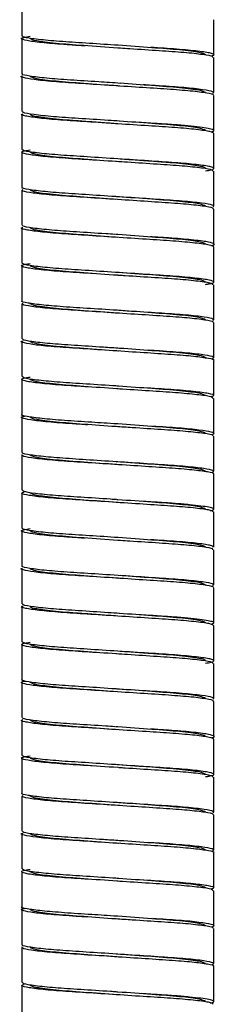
# Paper-space layout '_Izquierda' of a CAD drawing. Header units: millimetres. Extents: x -190 to 170, y 0 to 1326.
# Tile 5 of 6: x -7 to 7, y 952 to 1023. Entities that reach past the tile are written whole.
import ezdxf

# ---------------------------------------------------------------- set-up
doc = ezdxf.new("R2010")
doc.units = ezdxf.units.MM

psp = doc.layouts.new('_Izquierda')

# ---------------------------------------------------------------- linework, layer by layer
at = {"color": 7, "linetype": 'Continuous', "lineweight": 25}
for p, q in [((-6.85, 1024.05), (-6.85, 1021.55)), ((6.85, 1020.2), (6.85, 1022.7)), ((-6.85, 1021.35), (-6.85, 1018.85)), ((6.85, 1017.5), (6.85, 1020)), ((-6.85, 1018.65), (-6.85, 1016.15)), ((6.85, 1014.8), (6.85, 1017.3)), ((-6.85, 1015.95), (-6.85, 1013.45)), ((6.85, 1012.1), (6.85, 1014.6)), ((-6.85, 1013.25), (-6.85, 1010.75)), ((6.85, 1009.4), (6.85, 1011.9)), ((-6.85, 1010.55), (-6.85, 1008.05)), ((6.85, 1006.7), (6.85, 1009.2)), ((-6.85, 1007.85), (-6.85, 1005.35)), ((6.85, 1004), (6.85, 1006.5)), ((-6.85, 1005.15), (-6.85, 1002.65)), ((6.85, 1001.3), (6.85, 1003.8)), ((-6.85, 1002.45), (-6.85, 999.95)), ((6.85, 998.6), (6.85, 1001.1)), ((-6.85, 999.75), (-6.85, 997.25)), ((6.85, 995.9), (6.85, 998.4)), ((-6.85, 997.05), (-6.85, 994.55)), ((6.85, 993.2), (6.85, 995.7)), ((-6.85, 994.35), (-6.85, 991.85)), ((6.85, 990.5), (6.85, 993)), ((-6.85, 991.65), (-6.85, 989.15)), ((6.85, 987.8), (6.85, 990.3)), ((-6.85, 988.95), (-6.85, 986.45)), ((6.85, 985.1), (6.85, 987.6)), ((-6.85, 986.25), (-6.85, 983.75)), ((6.85, 982.4), (6.85, 984.9)), ((-6.85, 983.55), (-6.85, 981.05)), ((6.85, 979.7), (6.85, 982.2)), ((-6.85, 980.85), (-6.85, 978.35)), ((6.85, 977), (6.85, 979.5)), ((-6.85, 978.15), (-6.85, 975.65)), ((6.85, 974.3), (6.85, 976.8)), ((-6.85, 975.45), (-6.85, 972.95)), ((6.85, 971.6), (6.85, 974.1)), ((-6.85, 972.75), (-6.85, 970.25)), ((6.85, 968.9), (6.85, 971.4)), ((-6.85, 970.05), (-6.85, 967.55)), ((6.85, 966.2), (6.85, 968.7)), ((-6.85, 967.35), (-6.85, 964.85)), ((6.85, 963.5), (6.85, 966)), ((-6.85, 964.65), (-6.85, 962.15)), ((6.85, 960.8), (6.85, 963.3)), ((-6.85, 961.95), (-6.85, 959.45)), ((6.85, 958.1), (6.85, 960.6)), ((-6.85, 959.25), (-6.85, 956.75)), ((6.85, 955.4), (6.85, 957.9)), ((-6.85, 956.55), (-6.85, 954.05)), ((6.85, 952.7), (6.85, 955.2)), ((-6.85, 953.85), (-6.85, 951.35))]:
    psp.add_line(p, q, dxfattribs=at)
for points, knots in [([(-2.319, 1020.827), (-2.68, 1020.851), (-3.726, 1020.918), (-5.151, 1021.027), (-6.381, 1021.174), (-6.911, 1021.314), (-6.877, 1021.417), (-6.416, 1021.49), (-6.25, 1021.516)], [0, 0, 0, 0, 0.102874, 0.29802, 0.500011, 0.698516, 0.891512, 1, 1, 1, 1]), ([(0.036, 1020.873), (-0.659, 1020.919), (-2.066, 1021.012), (-4.01, 1021.133), (-5.587, 1021.272), (-6.649, 1021.419), (-6.784, 1021.507), (-6.85, 1021.55)], [0, 0, 0, 0, 0.193047, 0.390593, 0.593422, 0.800088, 1, 1, 1, 1]), ([(0.168, 1020.663), (0.112, 1020.667), (-0.748, 1020.729), (-2.465, 1020.852), (-4.523, 1021.003), (-5.97, 1021.187), (-6.158, 1021.296), (-6.25, 1021.35)], [0, 0, 0, 0, 0.017293, 0.265428, 0.5058, 0.756116, 1, 1, 1, 1]), ([(6.25, 1020.2), (6.157, 1020.254), (5.97, 1020.363), (4.525, 1020.547), (2.461, 1020.698), (0.838, 1020.815), (0.016, 1020.874)], [0, 0, 0, 0, 0.24859, 0.503736, 0.748747, 1, 1, 1, 1]), ([(6.625, 1020.115), (6.713, 1020.137), (6.98, 1020.204), (6.693, 1020.308), (5.797, 1020.456), (4.292, 1020.596), (2.981, 1020.68), (2.337, 1020.721)], [0, 0, 0, 0, 0.109327, 0.328609, 0.556631, 0.782219, 1, 1, 1, 1]), ([(6.768, 1020), (6.781, 1020.022), (6.82, 1020.088), (6.127, 1020.21), (4.807, 1020.356), (2.979, 1020.48), (1.366, 1020.585), (0.421, 1020.647), (0.202, 1020.662)], [0, 0, 0, 0, 0.1091704, 0.3184155, 0.5287873, 0.7307487, 0.9377266, 1, 1, 1, 1]), ([(6.793, 1017.3), (6.81, 1017.309), (6.907, 1017.362), (6.404, 1017.464), (5.283, 1017.612), (3.577, 1017.744), (1.531, 1017.873), (-0.687, 1018.021), (-2.826, 1018.16), (-4.672, 1018.284), (-6.079, 1018.429), (-6.781, 1018.574), (-6.995, 1018.654), (-6.794, 1018.7), (-6.79, 1018.7)], [0, 0, 0, 0, 0.021298, 0.118957, 0.218727, 0.31549, 0.411697, 0.511391, 0.609496, 0.704722, 0.803925, 0.902996, 0.99814, 1, 1, 1, 1]), ([(0.202, 1018.162), (-0.323, 1018.196), (-1.572, 1018.279), (-3.431, 1018.397), (-5.169, 1018.527), (-6.342, 1018.674), (-6.887, 1018.782), (-6.8, 1018.838), (-6.78, 1018.85)], [0, 0, 0, 0, 0.143646, 0.340967, 0.53771, 0.741354, 0.941483, 1, 1, 1, 1]), ([(0.102, 1017.968), (0.068, 1017.97), (-0.77, 1018.03), (-2.465, 1018.152), (-4.523, 1018.303), (-5.97, 1018.487), (-6.158, 1018.596), (-6.25, 1018.65)], [0, 0, 0, 0, 0.010511, 0.260359, 0.50239, 0.754433, 1, 1, 1, 1]), ([(6.25, 1017.5), (6.157, 1017.554), (5.97, 1017.663), (4.525, 1017.847), (2.507, 1017.995), (0.937, 1018.108), (0.168, 1018.163)], [0, 0, 0, 0, 0.252621, 0.511905, 0.760888, 1, 1, 1, 1]), ([(6.78, 1017.442), (6.817, 1017.483), (6.894, 1017.567), (6.141, 1017.709), (4.798, 1017.856), (3.28, 1017.96), (2.209, 1018.03), (1.829, 1018.055)], [0, 0, 0, 0, 0.215596, 0.439738, 0.665087, 0.881427, 1, 1, 1, 1]), ([(6.828, 1014.6), (6.781, 1014.639), (6.682, 1014.723), (5.687, 1014.867), (4.149, 1015.007), (2.187, 1015.13), (0, 1015.275), (-2.188, 1015.42), (-4.144, 1015.543), (-5.706, 1015.683), (-6.633, 1015.831), (-6.975, 1015.925), (-6.79, 1015.981), (-6.755, 1015.991)], [0, 0, 0, 0, 0.08997, 0.190334, 0.28923, 0.385077, 0.484909, 0.584741, 0.680588, 0.779483, 0.879848, 0.976601, 1, 1, 1, 1]), ([(0.129, 1015.467), (-0.143, 1015.484), (-1.143, 1015.55), (-2.825, 1015.66), (-4.68, 1015.784), (-6.047, 1015.929), (-6.795, 1016.056), (-6.779, 1016.124), (-6.772, 1016.15)], [0, 0, 0, 0, 0.075303, 0.276527, 0.471846, 0.675323, 0.878527, 1, 1, 1, 1]), ([(0, 1015.275), (-0.419, 1015.305), (-0.837, 1015.335), (-1.65, 1015.394), (-2.043, 1015.422), (-2.6, 1015.462), (-2.78, 1015.475), (-3.127, 1015.5), (-3.294, 1015.512), (-3.79, 1015.551), (-4.107, 1015.578), (-4.691, 1015.635), (-4.959, 1015.665), (-5.424, 1015.725), (-5.623, 1015.755), (-5.939, 1015.815), (-6.058, 1015.844), (-6.213, 1015.899), (-6.25, 1015.926), (-6.25, 1015.95)], [0, 0, 0, 0, 0.125, 0.125, 0.25, 0.25, 0.3125, 0.3125, 0.375, 0.375, 0.5, 0.5, 0.625, 0.625, 0.75, 0.75, 0.875, 0.875, 1, 1, 1, 1]), ([(6.25, 1014.8), (6.157, 1014.854), (5.97, 1014.963), (4.525, 1015.147), (2.486, 1015.297), (0.894, 1015.411), (0.102, 1015.468)], [0, 0, 0, 0, 0.25084, 0.508296, 0.755525, 1, 1, 1, 1]), ([(6.652, 1014.701), (6.761, 1014.729), (6.824, 1014.757), (6.853, 1014.795), (6.852, 1014.808), (6.83, 1014.833), (6.807, 1014.847), (6.707, 1014.888), (6.595, 1014.917), (6.278, 1014.977), (6.074, 1015.008), (5.585, 1015.069), (5.3, 1015.099), (4.669, 1015.158), (4.323, 1015.186), (3.598, 1015.239), (3.222, 1015.263), (2.41, 1015.317), (1.978, 1015.345), (1.529, 1015.375)], [0, 0, 0, 0, 0.125, 0.125, 0.1875, 0.1875, 0.25, 0.25, 0.375, 0.375, 0.5, 0.5, 0.625, 0.625, 0.75, 0.75, 0.875, 0.875, 1, 1, 1, 1]), ([(-1.529, 1012.675), (-2.214, 1012.719), (-3.587, 1012.807), (-5.27, 1012.938), (-6.447, 1013.086), (-6.923, 1013.223), (-6.856, 1013.324), (-6.399, 1013.394), (-6.25, 1013.416)], [0, 0, 0, 0, 0.1808618, 0.362768, 0.5503295, 0.7339207, 0.9134152, 1, 1, 1, 1]), ([(6.25, 1011.929), (6.323, 1011.938), (6.757, 1011.995), (6.928, 1012.091), (6.678, 1012.22), (5.694, 1012.367), (4.147, 1012.507), (2.188, 1012.63), (0, 1012.775), (-2.187, 1012.92), (-4.149, 1013.043), (-5.687, 1013.183), (-6.682, 1013.327), (-6.781, 1013.411), (-6.828, 1013.45)], [0, 0, 0, 0, 0.017855, 0.107072, 0.195536, 0.287301, 0.377723, 0.465358, 0.556637, 0.647915, 0.735551, 0.825973, 0.917738, 1, 1, 1, 1]), ([(-0.102, 1012.582), (-0.894, 1012.639), (-2.486, 1012.753), (-4.525, 1012.903), (-5.97, 1013.087), (-6.157, 1013.196), (-6.25, 1013.25)], [0, 0, 0, 0, 0.244475, 0.491704, 0.74916, 1, 1, 1, 1]), ([(6.772, 1011.9), (6.779, 1011.926), (6.795, 1011.994), (6.047, 1012.121), (4.68, 1012.266), (2.825, 1012.39), (1.143, 1012.5), (0.143, 1012.566), (-0.129, 1012.583)], [0, 0, 0, 0, 0.121473, 0.324677, 0.528154, 0.723473, 0.924697, 1, 1, 1, 1]), ([(6.25, 1012.1), (6.25, 1012.124), (6.213, 1012.151), (6.058, 1012.206), (5.939, 1012.235), (5.623, 1012.295), (5.424, 1012.325), (4.959, 1012.385), (4.691, 1012.415), (4.107, 1012.472), (3.79, 1012.499), (3.294, 1012.538), (3.127, 1012.55), (2.78, 1012.575), (2.6, 1012.588), (2.043, 1012.628), (1.65, 1012.656), (0.837, 1012.715), (0.419, 1012.745), (0, 1012.775)], [0, 0, 0, 0, 0.125, 0.125, 0.25, 0.25, 0.375, 0.375, 0.5, 0.5, 0.625, 0.625, 0.6875, 0.6875, 0.75, 0.75, 0.875, 0.875, 1, 1, 1, 1]), ([(6.802, 1009.352), (6.822, 1009.393), (6.863, 1009.477), (6.057, 1009.621), (4.678, 1009.766), (2.824, 1009.89), (0.687, 1010.029), (-1.531, 1010.177), (-3.577, 1010.306), (-5.283, 1010.438), (-6.404, 1010.586), (-6.907, 1010.688), (-6.81, 1010.741), (-6.793, 1010.75)], [0, 0, 0, 0, 0.095321, 0.194576, 0.293965, 0.389368, 0.487656, 0.587536, 0.683922, 0.780865, 0.880822, 0.978662, 1, 1, 1, 1]), ([(6.78, 1009.2), (6.8, 1009.212), (6.887, 1009.268), (6.342, 1009.376), (5.169, 1009.523), (3.431, 1009.653), (1.364, 1009.784), (-0.858, 1009.932), (-2.979, 1010.07), (-4.804, 1010.194), (-6.138, 1010.34), (-6.883, 1010.48), (-6.812, 1010.561), (-6.778, 1010.6)], [0, 0, 0, 0, 0.028673, 0.126735, 0.226519, 0.322922, 0.419608, 0.51943, 0.617269, 0.712737, 0.81218, 0.91109, 1, 1, 1, 1]), ([(-0.168, 1009.887), (-0.937, 1009.942), (-2.507, 1010.055), (-4.525, 1010.203), (-5.97, 1010.387), (-6.157, 1010.496), (-6.25, 1010.55)], [0, 0, 0, 0, 0.239112, 0.488095, 0.747379, 1, 1, 1, 1]), ([(6.25, 1009.4), (6.158, 1009.454), (5.97, 1009.563), (4.523, 1009.747), (2.465, 1009.898), (0.77, 1010.02), (-0.068, 1010.08), (-0.102, 1010.082)], [0, 0, 0, 0, 0.245567, 0.49761, 0.739641, 0.989489, 1, 1, 1, 1]), ([(6.85, 1006.5), (6.784, 1006.543), (6.649, 1006.631), (5.587, 1006.778), (4.01, 1006.917), (2.024, 1007.041), (-0.172, 1007.186), (-2.35, 1007.33), (-4.28, 1007.453), (-5.805, 1007.594), (-6.677, 1007.742), (-6.982, 1007.833), (-6.789, 1007.886), (-6.758, 1007.894)], [0, 0, 0, 0, 0.09696, 0.197195, 0.295569, 0.39138, 0.491197, 0.590612, 0.686176, 0.785167, 0.885225, 0.981448, 1, 1, 1, 1]), ([(-0.202, 1007.388), (-0.421, 1007.403), (-1.366, 1007.465), (-2.979, 1007.57), (-4.807, 1007.694), (-6.127, 1007.84), (-6.82, 1007.962), (-6.781, 1008.028), (-6.768, 1008.05)], [0, 0, 0, 0, 0.062273, 0.269251, 0.471213, 0.681585, 0.89083, 1, 1, 1, 1]), ([(-0.016, 1007.176), (-0.838, 1007.235), (-2.461, 1007.352), (-4.525, 1007.503), (-5.97, 1007.687), (-6.157, 1007.796), (-6.25, 1007.85)], [0, 0, 0, 0, 0.251253, 0.496264, 0.75141, 1, 1, 1, 1]), ([(6.25, 1006.7), (6.158, 1006.754), (5.97, 1006.863), (4.523, 1007.047), (2.465, 1007.198), (0.748, 1007.321), (-0.112, 1007.383), (-0.168, 1007.387)], [0, 0, 0, 0, 0.243884, 0.4942, 0.734572, 0.982707, 1, 1, 1, 1]), ([(6.683, 1006.61), (6.685, 1006.61), (6.95, 1006.657), (6.88, 1006.736), (6.39, 1006.876), (5.149, 1007.023), (3.726, 1007.132), (2.68, 1007.199), (2.319, 1007.223)], [0, 0, 0, 0, 0.002138, 0.218157, 0.440342, 0.666428, 0.884854, 1, 1, 1, 1]), ([(-1.694, 1004.586), (-2.37, 1004.629), (-3.733, 1004.716), (-5.38, 1004.849), (-6.511, 1004.997), (-6.931, 1005.132), (-6.834, 1005.231), (-6.381, 1005.298), (-6.25, 1005.317)], [0, 0, 0, 0, 0.182643, 0.3677879, 0.5579389, 0.7433279, 0.9257728, 1, 1, 1, 1]), ([(6.25, 1003.831), (6.343, 1003.843), (6.785, 1003.903), (6.933, 1004), (6.626, 1004.131), (5.594, 1004.278), (4.009, 1004.417), (2.025, 1004.541), (-0.172, 1004.686), (-2.348, 1004.83), (-4.286, 1004.953), (-5.783, 1005.095), (-6.713, 1005.234), (-6.779, 1005.314), (-6.809, 1005.35)], [0, 0, 0, 0, 0.023664, 0.112593, 0.201522, 0.293456, 0.383683, 0.471559, 0.563109, 0.65429, 0.74194, 0.832731, 0.924503, 1, 1, 1, 1]), ([(0.073, 1004.47), (0.049, 1004.472), (-0.78, 1004.531), (-2.465, 1004.652), (-4.523, 1004.803), (-5.97, 1004.987), (-6.158, 1005.096), (-6.25, 1005.15)], [0, 0, 0, 0, 0.007566, 0.258157, 0.500908, 0.753702, 1, 1, 1, 1]), ([(6.25, 1004), (6.158, 1004.054), (5.97, 1004.163), (4.523, 1004.347), (2.466, 1004.498), (0.799, 1004.617), (-0.011, 1004.676), (-0.016, 1004.676)], [0, 0, 0, 0, 0.247763, 0.502059, 0.746254, 0.998336, 1, 1, 1, 1]), ([(6.781, 1003.8), (6.778, 1003.829), (6.769, 1003.901), (5.963, 1004.033), (4.551, 1004.177), (2.669, 1004.299), (1.104, 1004.402), (0.238, 1004.459), (0.099, 1004.469)], [0, 0, 0, 0, 0.140002, 0.347921, 0.555283, 0.754508, 0.960629, 1, 1, 1, 1]), ([(6.819, 1001.262), (6.822, 1001.303), (6.829, 1001.388), (5.97, 1001.532), (4.55, 1001.677), (2.667, 1001.8), (0.516, 1001.941), (-1.697, 1002.088), (-3.722, 1002.215), (-5.395, 1002.349), (-6.462, 1002.497), (-6.926, 1002.594), (-6.821, 1002.644), (-6.808, 1002.65)], [0, 0, 0, 0, 0.09616, 0.196343, 0.296258, 0.392252, 0.491569, 0.592092, 0.688829, 0.786893, 0.887607, 0.985799, 1, 1, 1, 1]), ([(6.772, 1001.1), (6.792, 1001.116), (6.865, 1001.175), (6.274, 1001.287), (5.051, 1001.434), (3.282, 1001.562), (1.196, 1001.696), (-1.027, 1001.843), (-3.132, 1001.979), (-4.928, 1002.105), (-6.215, 1002.252), (-6.894, 1002.385), (-6.8, 1002.462), (-6.759, 1002.496)], [0, 0, 0, 0, 0.0362635, 0.1349334, 0.2349351, 0.3312498, 0.4286391, 0.5287934, 0.6265683, 0.7225701, 0.8224577, 0.9214115, 1, 1, 1, 1]), ([(0.126, 1001.766), (0.084, 1001.769), (-0.762, 1001.83), (-2.465, 1001.952), (-4.523, 1002.103), (-5.97, 1002.287), (-6.158, 1002.396), (-6.25, 1002.45)], [0, 0, 0, 0, 0.012986, 0.262208, 0.503634, 0.755047, 1, 1, 1, 1]), ([(6.25, 1001.3), (6.157, 1001.354), (5.97, 1001.463), (4.525, 1001.647), (2.478, 1001.797), (0.875, 1001.912), (0.073, 1001.97)], [0, 0, 0, 0, 0.250082, 0.50676, 0.753241, 1, 1, 1, 1]), ([(6.827, 998.4), (6.835, 998.403), (6.945, 998.45), (6.515, 998.542), (5.504, 998.689), (3.864, 998.826), (1.862, 998.951), (-0.344, 999.098), (-2.51, 999.24), (-4.414, 999.363), (-5.899, 999.506), (-6.718, 999.653), (-6.987, 999.741), (-6.782, 999.793), (-6.754, 999.8)], [0, 0, 0, 0, 0.006979, 0.103959, 0.203823, 0.301444, 0.397085, 0.496645, 0.595407, 0.690556, 0.789402, 0.888915, 0.984474, 1, 1, 1, 1]), ([(0.156, 999.265), (-0.24, 999.291), (-1.362, 999.365), (-3.132, 999.479), (-4.93, 999.605), (-6.203, 999.752), (-6.843, 999.869), (-6.786, 999.931), (-6.768, 999.95)], [0, 0, 0, 0, 0.108809, 0.308438, 0.504447, 0.708389, 0.910425, 1, 1, 1, 1]), ([(0.045, 999.072), (0.03, 999.073), (-0.79, 999.132), (-2.466, 999.252), (-4.523, 999.403), (-5.97, 999.587), (-6.158, 999.696), (-6.25, 999.75)], [0, 0, 0, 0, 0.004684, 0.256003, 0.499459, 0.752987, 1, 1, 1, 1]), ([(6.25, 998.6), (6.157, 998.654), (5.97, 998.763), (4.525, 998.947), (2.494, 999.096), (0.909, 999.21), (0.126, 999.266)], [0, 0, 0, 0, 0.251484, 0.509601, 0.757464, 1, 1, 1, 1]), ([(6.724, 998.522), (6.796, 998.563), (6.943, 998.647), (6.296, 998.787), (5.039, 998.934), (3.579, 999.041), (2.525, 999.109), (2.157, 999.133)], [0, 0, 0, 0, 0.2160567, 0.4393007, 0.665558, 0.8834731, 1, 1, 1, 1]), ([(-1.857, 996.497), (-2.526, 996.539), (-3.876, 996.625), (-5.487, 996.76), (-6.571, 996.908), (-6.934, 997.041), (-6.811, 997.139), (-6.362, 997.202), (-6.25, 997.218)], [0, 0, 0, 0, 0.184467, 0.372752, 0.565365, 0.752414, 0.937884, 1, 1, 1, 1]), ([(0.068, 996.571), (-0.069, 996.58), (-0.934, 996.636), (-2.511, 996.741), (-4.419, 996.863), (-5.875, 997.006), (-6.742, 997.142), (-6.778, 997.218), (-6.793, 997.25)], [0, 0, 0, 0, 0.038385, 0.241864, 0.437898, 0.641551, 0.846576, 1, 1, 1, 1]), ([(-0.045, 996.378), (-0.857, 996.436), (-2.469, 996.552), (-4.525, 996.703), (-5.97, 996.887), (-6.157, 996.996), (-6.25, 997.05)], [0, 0, 0, 0, 0.248967, 0.4947257, 0.7506508, 1, 1, 1, 1]), ([(6.793, 995.7), (6.778, 995.732), (6.742, 995.808), (5.875, 995.944), (4.419, 996.087), (2.511, 996.209), (0.934, 996.314), (0.069, 996.37), (-0.068, 996.379)], [0, 0, 0, 0, 0.153424, 0.358449, 0.562102, 0.758136, 0.961615, 1, 1, 1, 1]), ([(6.25, 995.9), (6.157, 995.954), (5.97, 996.063), (4.525, 996.247), (2.469, 996.398), (0.857, 996.514), (0.045, 996.572)], [0, 0, 0, 0, 0.249349, 0.505274, 0.751033, 1, 1, 1, 1]), ([(6.733, 995.856), (6.783, 995.874), (6.956, 995.935), (6.537, 996.042), (5.496, 996.19), (3.874, 996.325), (2.525, 996.411), (1.857, 996.453)], [0, 0, 0, 0, 0.090932, 0.316926, 0.54964, 0.777127, 1, 1, 1, 1]), ([(-2.157, 993.817), (-2.525, 993.841), (-3.58, 993.909), (-5.034, 994.016), (-6.315, 994.163), (-6.875, 994.304), (-6.944, 994.391), (-6.633, 994.446), (-6.583, 994.455)], [0, 0, 0, 0, 0.11186, 0.321047, 0.538243, 0.752545, 0.959949, 1, 1, 1, 1]), ([(-0.068, 993.879), (-0.672, 993.919), (-1.991, 994.007), (-3.864, 994.124), (-5.504, 994.261), (-6.515, 994.408), (-6.945, 994.5), (-6.835, 994.547), (-6.827, 994.55)], [0, 0, 0, 0, 0.1693041, 0.3693839, 0.5736054, 0.78252, 0.9854009, 1, 1, 1, 1]), ([(-0.126, 993.684), (-0.909, 993.74), (-2.494, 993.854), (-4.525, 994.003), (-5.97, 994.187), (-6.157, 994.296), (-6.25, 994.35)], [0, 0, 0, 0, 0.242536, 0.490399, 0.748516, 1, 1, 1, 1]), ([(6.768, 993), (6.786, 993.019), (6.843, 993.081), (6.203, 993.198), (4.93, 993.345), (3.132, 993.471), (1.362, 993.585), (0.24, 993.659), (-0.156, 993.685)], [0, 0, 0, 0, 0.089575, 0.291611, 0.495553, 0.691562, 0.891191, 1, 1, 1, 1]), ([(6.25, 993.2), (6.158, 993.254), (5.97, 993.363), (4.523, 993.547), (2.466, 993.698), (0.79, 993.818), (-0.03, 993.877), (-0.045, 993.878)], [0, 0, 0, 0, 0.247013, 0.500541, 0.743997, 0.995316, 1, 1, 1, 1]), ([(6.677, 993.129), (6.737, 993.143), (6.982, 993.203), (6.728, 993.297), (5.893, 993.444), (4.426, 993.586), (3.129, 993.67), (2.493, 993.711)], [0, 0, 0, 0, 0.07284, 0.300561, 0.537702, 0.773258, 1, 1, 1, 1]), ([(6.808, 990.3), (6.821, 990.306), (6.926, 990.356), (6.462, 990.453), (5.395, 990.601), (3.722, 990.735), (1.697, 990.862), (-0.516, 991.009), (-2.667, 991.15), (-4.55, 991.273), (-5.97, 991.418), (-6.828, 991.562), (-6.822, 991.646), (-6.819, 991.688)], [0, 0, 0, 0, 0.014202, 0.112404, 0.213128, 0.311201, 0.407948, 0.508481, 0.607808, 0.703811, 0.803735, 0.903929, 1, 1, 1, 1]), ([(6.754, 990.432), (6.809, 990.473), (6.921, 990.557), (6.219, 990.698), (4.926, 990.845), (3.133, 990.971), (1.027, 991.107), (-1.196, 991.254), (-3.282, 991.388), (-5.051, 991.516), (-6.274, 991.663), (-6.865, 991.775), (-6.792, 991.834), (-6.772, 991.85)], [0, 0, 0, 0, 0.093846, 0.191161, 0.289395, 0.383807, 0.479963, 0.578458, 0.674235, 0.768955, 0.867301, 0.964337, 1, 1, 1, 1]), ([(-0.073, 990.98), (-0.875, 991.038), (-2.478, 991.153), (-4.525, 991.303), (-5.97, 991.487), (-6.157, 991.596), (-6.25, 991.65)], [0, 0, 0, 0, 0.246759, 0.49324, 0.749918, 1, 1, 1, 1]), ([(6.25, 990.5), (6.158, 990.554), (5.97, 990.663), (4.523, 990.847), (2.465, 990.998), (0.762, 991.12), (-0.084, 991.181), (-0.126, 991.184)], [0, 0, 0, 0, 0.244953, 0.496366, 0.737792, 0.987014, 1, 1, 1, 1]), ([(-0.099, 988.481), (-0.238, 988.491), (-1.104, 988.548), (-2.669, 988.651), (-4.551, 988.773), (-5.963, 988.917), (-6.769, 989.049), (-6.778, 989.121), (-6.781, 989.15)], [0, 0, 0, 0, 0.0393705, 0.2454918, 0.4447169, 0.6520786, 0.859998, 1, 1, 1, 1]), ([(6.809, 987.6), (6.779, 987.636), (6.713, 987.716), (5.783, 987.855), (4.286, 987.997), (2.348, 988.12), (0.172, 988.264), (-2.025, 988.409), (-4.006, 988.534), (-5.602, 988.672), (-6.595, 988.82), (-6.971, 988.928), (-6.754, 988.994), (-6.681, 989.016)], [0, 0, 0, 0, 0.081017, 0.179497, 0.276927, 0.370984, 0.468832, 0.567075, 0.661376, 0.758199, 0.856854, 0.952285, 1, 1, 1, 1]), ([(0.016, 988.274), (0.011, 988.274), (-0.799, 988.333), (-2.466, 988.452), (-4.523, 988.603), (-5.97, 988.787), (-6.158, 988.896), (-6.25, 988.95)], [0, 0, 0, 0, 0.001664, 0.253746, 0.497941, 0.752237, 1, 1, 1, 1]), ([(6.25, 987.8), (6.158, 987.854), (5.97, 987.963), (4.523, 988.147), (2.465, 988.298), (0.78, 988.419), (-0.049, 988.478), (-0.073, 988.48)], [0, 0, 0, 0, 0.246298, 0.499092, 0.741843, 0.992434, 1, 1, 1, 1]), ([(6.61, 987.69), (6.73, 987.719), (6.804, 987.747), (6.849, 987.786), (6.853, 987.798), (6.841, 987.824), (6.825, 987.837), (6.741, 987.877), (6.64, 987.906), (6.346, 987.966), (6.153, 987.996), (5.683, 988.057), (5.407, 988.088), (4.791, 988.147), (4.452, 988.176), (3.914, 988.216), (3.73, 988.23), (3.356, 988.255), (3.165, 988.267), (2.566, 988.306), (2.139, 988.335), (1.694, 988.364)], [0, 0, 0, 0, 0.125, 0.125, 0.1875, 0.1875, 0.25, 0.25, 0.375, 0.375, 0.5, 0.5, 0.625, 0.625, 0.75, 0.75, 0.8125, 0.8125, 0.875, 0.875, 1, 1, 1, 1]), ([(-2.319, 985.727), (-2.68, 985.751), (-3.726, 985.818), (-5.151, 985.927), (-6.381, 986.074), (-6.911, 986.214), (-6.877, 986.317), (-6.416, 986.39), (-6.25, 986.416)], [0, 0, 0, 0, 0.102874, 0.29802, 0.500011, 0.698516, 0.891512, 1, 1, 1, 1]), ([(0.036, 985.773), (-0.659, 985.819), (-2.066, 985.912), (-4.01, 986.033), (-5.587, 986.172), (-6.649, 986.319), (-6.784, 986.407), (-6.85, 986.45)], [0, 0, 0, 0, 0.193047, 0.390593, 0.593422, 0.800088, 1, 1, 1, 1]), ([(0.168, 985.563), (0.112, 985.567), (-0.748, 985.629), (-2.465, 985.752), (-4.523, 985.903), (-5.97, 986.087), (-6.158, 986.196), (-6.25, 986.25)], [0, 0, 0, 0, 0.017293, 0.265428, 0.5058, 0.756116, 1, 1, 1, 1]), ([(6.25, 985.1), (6.157, 985.154), (5.97, 985.263), (4.525, 985.447), (2.461, 985.598), (0.838, 985.715), (0.016, 985.774)], [0, 0, 0, 0, 0.2485901, 0.5037362, 0.7487469, 1, 1, 1, 1]), ([(6.808, 985.1), (6.779, 985.136), (6.713, 985.216), (5.78, 985.356), (4.296, 985.496), (2.982, 985.58), (2.337, 985.621)], [0, 0, 0, 0, 0.217902, 0.483523, 0.746309, 1, 1, 1, 1]), ([(6.768, 984.9), (6.781, 984.922), (6.82, 984.988), (6.127, 985.11), (4.807, 985.256), (2.979, 985.38), (1.366, 985.485), (0.421, 985.547), (0.202, 985.562)], [0, 0, 0, 0, 0.10917, 0.318415, 0.528787, 0.730749, 0.937727, 1, 1, 1, 1]), ([(6.793, 982.2), (6.81, 982.209), (6.907, 982.262), (6.404, 982.364), (5.283, 982.512), (3.577, 982.644), (1.531, 982.773), (-0.687, 982.921), (-2.826, 983.06), (-4.672, 983.184), (-6.079, 983.329), (-6.781, 983.474), (-6.995, 983.554), (-6.794, 983.6), (-6.79, 983.6)], [0, 0, 0, 0, 0.0212979, 0.1189566, 0.2187273, 0.3154897, 0.4116966, 0.5113912, 0.6094959, 0.7047221, 0.8039255, 0.9029958, 0.9981398, 1, 1, 1, 1]), ([(6.78, 982.342), (6.818, 982.383), (6.894, 982.467), (6.14, 982.61), (4.804, 982.756), (2.979, 982.88), (0.858, 983.018), (-1.364, 983.166), (-3.431, 983.297), (-5.169, 983.427), (-6.342, 983.574), (-6.887, 983.682), (-6.8, 983.738), (-6.78, 983.75)], [0, 0, 0, 0, 0.09455, 0.192848, 0.291676, 0.386552, 0.483785, 0.58299, 0.679077, 0.774883, 0.87405, 0.971505, 1, 1, 1, 1]), ([(0.102, 982.868), (0.068, 982.87), (-0.77, 982.93), (-2.465, 983.052), (-4.523, 983.203), (-5.97, 983.387), (-6.158, 983.496), (-6.25, 983.55)], [0, 0, 0, 0, 0.010511, 0.260359, 0.50239, 0.754433, 1, 1, 1, 1]), ([(6.25, 982.4), (6.157, 982.454), (5.97, 982.563), (4.525, 982.747), (2.507, 982.895), (0.937, 983.008), (0.168, 983.063)], [0, 0, 0, 0, 0.252621, 0.511905, 0.760888, 1, 1, 1, 1]), ([(6.828, 979.5), (6.781, 979.539), (6.682, 979.623), (5.687, 979.767), (4.149, 979.907), (2.187, 980.03), (0, 980.175), (-2.188, 980.32), (-4.144, 980.443), (-5.706, 980.583), (-6.633, 980.731), (-6.975, 980.825), (-6.79, 980.881), (-6.755, 980.891)], [0, 0, 0, 0, 0.08997, 0.190334, 0.28923, 0.385077, 0.484909, 0.584741, 0.680588, 0.779483, 0.879848, 0.976601, 1, 1, 1, 1]), ([(0.129, 980.367), (-0.143, 980.384), (-1.143, 980.45), (-2.825, 980.56), (-4.68, 980.684), (-6.047, 980.829), (-6.795, 980.956), (-6.779, 981.024), (-6.772, 981.05)], [0, 0, 0, 0, 0.075303, 0.276527, 0.471846, 0.675323, 0.878527, 1, 1, 1, 1]), ([(0, 980.175), (-0.419, 980.205), (-0.837, 980.235), (-1.65, 980.294), (-2.043, 980.322), (-2.6, 980.362), (-2.78, 980.375), (-3.127, 980.4), (-3.294, 980.412), (-3.79, 980.451), (-4.107, 980.478), (-4.691, 980.535), (-4.959, 980.565), (-5.424, 980.625), (-5.623, 980.655), (-5.939, 980.715), (-6.058, 980.744), (-6.213, 980.799), (-6.25, 980.826), (-6.25, 980.85)], [0, 0, 0, 0, 0.125, 0.125, 0.25, 0.25, 0.3125, 0.3125, 0.375, 0.375, 0.5, 0.5, 0.625, 0.625, 0.75, 0.75, 0.875, 0.875, 1, 1, 1, 1]), ([(6.25, 979.7), (6.157, 979.754), (5.97, 979.863), (4.525, 980.047), (2.486, 980.197), (0.894, 980.311), (0.102, 980.368)], [0, 0, 0, 0, 0.25084, 0.508296, 0.755525, 1, 1, 1, 1]), ([(6.652, 979.601), (6.761, 979.629), (6.824, 979.657), (6.853, 979.695), (6.852, 979.708), (6.83, 979.733), (6.807, 979.747), (6.707, 979.788), (6.595, 979.817), (6.278, 979.877), (6.074, 979.908), (5.585, 979.969), (5.3, 979.999), (4.669, 980.058), (4.323, 980.086), (3.598, 980.139), (3.222, 980.163), (2.41, 980.217), (1.978, 980.245), (1.529, 980.275)], [0, 0, 0, 0, 0.125, 0.125, 0.1875, 0.1875, 0.25, 0.25, 0.375, 0.375, 0.5, 0.5, 0.625, 0.625, 0.75, 0.75, 0.875, 0.875, 1, 1, 1, 1]), ([(-1.529, 977.575), (-2.214, 977.619), (-3.587, 977.707), (-5.27, 977.838), (-6.447, 977.986), (-6.923, 978.123), (-6.856, 978.224), (-6.399, 978.294), (-6.25, 978.316)], [0, 0, 0, 0, 0.1808618, 0.362768, 0.5503295, 0.7339207, 0.9134152, 1, 1, 1, 1]), ([(6.25, 976.829), (6.323, 976.838), (6.757, 976.895), (6.928, 976.991), (6.678, 977.12), (5.694, 977.267), (4.147, 977.407), (2.188, 977.53), (0, 977.675), (-2.187, 977.82), (-4.149, 977.943), (-5.687, 978.083), (-6.682, 978.227), (-6.781, 978.311), (-6.828, 978.35)], [0, 0, 0, 0, 0.0178551, 0.107072, 0.1955355, 0.2873008, 0.377723, 0.4653582, 0.5566369, 0.6479155, 0.7355507, 0.8259729, 0.9177382, 1, 1, 1, 1]), ([(-0.102, 977.482), (-0.894, 977.539), (-2.486, 977.653), (-4.525, 977.803), (-5.97, 977.987), (-6.157, 978.096), (-6.25, 978.15)], [0, 0, 0, 0, 0.2444754, 0.4917039, 0.7491596, 1, 1, 1, 1]), ([(6.772, 976.8), (6.779, 976.826), (6.795, 976.894), (6.047, 977.021), (4.68, 977.166), (2.825, 977.29), (1.143, 977.4), (0.143, 977.466), (-0.129, 977.483)], [0, 0, 0, 0, 0.121473, 0.324677, 0.528154, 0.723473, 0.924697, 1, 1, 1, 1]), ([(6.25, 977), (6.25, 977.024), (6.213, 977.051), (6.058, 977.106), (5.939, 977.135), (5.623, 977.195), (5.424, 977.225), (4.959, 977.285), (4.691, 977.315), (4.107, 977.372), (3.79, 977.399), (3.294, 977.438), (3.127, 977.45), (2.78, 977.475), (2.6, 977.488), (2.043, 977.528), (1.65, 977.556), (0.837, 977.615), (0.419, 977.645), (0, 977.675)], [0, 0, 0, 0, 0.125, 0.125, 0.25, 0.25, 0.375, 0.375, 0.5, 0.5, 0.625, 0.625, 0.6875, 0.6875, 0.75, 0.75, 0.875, 0.875, 1, 1, 1, 1]), ([(6.78, 974.1), (6.8, 974.112), (6.887, 974.168), (6.342, 974.276), (5.169, 974.423), (3.431, 974.553), (1.364, 974.684), (-0.857, 974.832), (-2.981, 974.97), (-4.799, 975.094), (-6.157, 975.24), (-6.832, 975.384), (-6.963, 975.476), (-6.658, 975.535), (-6.586, 975.549)], [0, 0, 0, 0, 0.027694, 0.122409, 0.218787, 0.3119, 0.405286, 0.501701, 0.5962, 0.688409, 0.784458, 0.879993, 0.971884, 1, 1, 1, 1]), ([(6.802, 974.252), (6.822, 974.293), (6.863, 974.377), (6.057, 974.521), (4.678, 974.666), (2.824, 974.79), (0.687, 974.929), (-1.531, 975.077), (-3.577, 975.206), (-5.283, 975.338), (-6.404, 975.486), (-6.907, 975.588), (-6.81, 975.641), (-6.793, 975.65)], [0, 0, 0, 0, 0.0953214, 0.1945763, 0.2939646, 0.3893682, 0.4876557, 0.5875362, 0.6839223, 0.7808651, 0.8808217, 0.9786624, 1, 1, 1, 1]), ([(-0.168, 974.787), (-0.937, 974.842), (-2.507, 974.955), (-4.525, 975.103), (-5.97, 975.287), (-6.157, 975.396), (-6.25, 975.45)], [0, 0, 0, 0, 0.239112, 0.488095, 0.747379, 1, 1, 1, 1]), ([(6.25, 974.3), (6.158, 974.354), (5.97, 974.463), (4.523, 974.647), (2.465, 974.798), (0.77, 974.92), (-0.068, 974.98), (-0.102, 974.982)], [0, 0, 0, 0, 0.245567, 0.49761, 0.739641, 0.989489, 1, 1, 1, 1]), ([(6.85, 971.4), (6.784, 971.443), (6.649, 971.531), (5.587, 971.678), (4.01, 971.817), (2.024, 971.941), (-0.172, 972.086), (-2.35, 972.23), (-4.28, 972.353), (-5.805, 972.494), (-6.677, 972.642), (-6.982, 972.733), (-6.789, 972.786), (-6.758, 972.794)], [0, 0, 0, 0, 0.09696, 0.197195, 0.295569, 0.39138, 0.491197, 0.590612, 0.686176, 0.785167, 0.885225, 0.981448, 1, 1, 1, 1]), ([(-0.202, 972.288), (-0.421, 972.303), (-1.366, 972.365), (-2.979, 972.47), (-4.807, 972.594), (-6.127, 972.74), (-6.82, 972.862), (-6.781, 972.928), (-6.768, 972.95)], [0, 0, 0, 0, 0.062273, 0.269251, 0.471213, 0.681585, 0.89083, 1, 1, 1, 1]), ([(-0.016, 972.076), (-0.838, 972.135), (-2.461, 972.252), (-4.525, 972.403), (-5.97, 972.587), (-6.157, 972.696), (-6.25, 972.75)], [0, 0, 0, 0, 0.251253, 0.496264, 0.75141, 1, 1, 1, 1]), ([(6.25, 971.6), (6.158, 971.654), (5.97, 971.763), (4.523, 971.947), (2.465, 972.098), (0.748, 972.221), (-0.112, 972.283), (-0.168, 972.287)], [0, 0, 0, 0, 0.243884, 0.4942, 0.734572, 0.982707, 1, 1, 1, 1]), ([(6.683, 971.51), (6.685, 971.51), (6.95, 971.557), (6.88, 971.636), (6.39, 971.776), (5.149, 971.923), (3.726, 972.032), (2.68, 972.099), (2.319, 972.123)], [0, 0, 0, 0, 0.002138, 0.218157, 0.440342, 0.666428, 0.884854, 1, 1, 1, 1]), ([(-1.694, 969.486), (-2.37, 969.529), (-3.733, 969.616), (-5.38, 969.749), (-6.511, 969.897), (-6.931, 970.032), (-6.834, 970.131), (-6.381, 970.198), (-6.25, 970.217)], [0, 0, 0, 0, 0.182643, 0.367788, 0.557939, 0.743328, 0.925773, 1, 1, 1, 1]), ([(6.25, 968.731), (6.343, 968.743), (6.785, 968.803), (6.933, 968.9), (6.626, 969.031), (5.594, 969.178), (4.009, 969.317), (2.025, 969.441), (-0.172, 969.586), (-2.348, 969.73), (-4.286, 969.853), (-5.783, 969.995), (-6.713, 970.134), (-6.779, 970.214), (-6.809, 970.25)], [0, 0, 0, 0, 0.023664, 0.112593, 0.201522, 0.293456, 0.383683, 0.471559, 0.563109, 0.65429, 0.74194, 0.832731, 0.924503, 1, 1, 1, 1]), ([(0.073, 969.37), (0.049, 969.372), (-0.78, 969.431), (-2.465, 969.552), (-4.523, 969.703), (-5.97, 969.887), (-6.158, 969.996), (-6.25, 970.05)], [0, 0, 0, 0, 0.007566, 0.258157, 0.500908, 0.753702, 1, 1, 1, 1]), ([(6.25, 968.9), (6.158, 968.954), (5.97, 969.063), (4.523, 969.247), (2.466, 969.398), (0.799, 969.517), (-0.011, 969.576), (-0.016, 969.576)], [0, 0, 0, 0, 0.247763, 0.502059, 0.746254, 0.998336, 1, 1, 1, 1]), ([(6.781, 968.7), (6.778, 968.729), (6.769, 968.801), (5.963, 968.933), (4.551, 969.077), (2.669, 969.199), (1.104, 969.302), (0.238, 969.359), (0.099, 969.369)], [0, 0, 0, 0, 0.140002, 0.347921, 0.555283, 0.754508, 0.960629, 1, 1, 1, 1]), ([(6.819, 966.162), (6.822, 966.203), (6.829, 966.288), (5.97, 966.432), (4.55, 966.577), (2.667, 966.7), (0.516, 966.841), (-1.697, 966.988), (-3.722, 967.115), (-5.395, 967.249), (-6.462, 967.397), (-6.926, 967.494), (-6.821, 967.544), (-6.808, 967.55)], [0, 0, 0, 0, 0.09616, 0.196343, 0.296258, 0.392252, 0.491569, 0.592092, 0.688829, 0.786893, 0.887607, 0.985799, 1, 1, 1, 1]), ([(6.772, 966), (6.792, 966.016), (6.865, 966.075), (6.274, 966.187), (5.051, 966.334), (3.282, 966.462), (1.196, 966.596), (-1.027, 966.743), (-3.132, 966.879), (-4.928, 967.005), (-6.215, 967.152), (-6.894, 967.285), (-6.8, 967.362), (-6.759, 967.396)], [0, 0, 0, 0, 0.036264, 0.134933, 0.234935, 0.33125, 0.428639, 0.528793, 0.626568, 0.72257, 0.822458, 0.921411, 1, 1, 1, 1]), ([(0.126, 966.666), (0.084, 966.669), (-0.762, 966.73), (-2.465, 966.852), (-4.523, 967.003), (-5.97, 967.187), (-6.158, 967.296), (-6.25, 967.35)], [0, 0, 0, 0, 0.012986, 0.262208, 0.503634, 0.755047, 1, 1, 1, 1]), ([(6.25, 966.2), (6.157, 966.254), (5.97, 966.363), (4.525, 966.547), (2.478, 966.697), (0.875, 966.812), (0.073, 966.87)], [0, 0, 0, 0, 0.2500822, 0.5067596, 0.7532408, 1, 1, 1, 1]), ([(6.827, 963.3), (6.835, 963.303), (6.945, 963.35), (6.515, 963.442), (5.504, 963.589), (3.864, 963.726), (1.862, 963.851), (-0.344, 963.998), (-2.51, 964.14), (-4.414, 964.263), (-5.899, 964.406), (-6.718, 964.553), (-6.987, 964.641), (-6.782, 964.693), (-6.754, 964.7)], [0, 0, 0, 0, 0.006979, 0.103959, 0.203823, 0.301444, 0.397085, 0.496645, 0.595407, 0.690556, 0.789402, 0.888915, 0.984474, 1, 1, 1, 1]), ([(0.156, 964.165), (-0.24, 964.191), (-1.362, 964.265), (-3.132, 964.379), (-4.93, 964.505), (-6.203, 964.652), (-6.843, 964.769), (-6.786, 964.831), (-6.768, 964.85)], [0, 0, 0, 0, 0.108809, 0.308438, 0.504447, 0.708389, 0.910425, 1, 1, 1, 1]), ([(0.045, 963.972), (0.03, 963.973), (-0.79, 964.032), (-2.466, 964.152), (-4.523, 964.303), (-5.97, 964.487), (-6.158, 964.596), (-6.25, 964.65)], [0, 0, 0, 0, 0.004684, 0.2560027, 0.4994591, 0.7529867, 1, 1, 1, 1]), ([(6.25, 963.5), (6.157, 963.554), (5.97, 963.663), (4.525, 963.847), (2.494, 963.996), (0.909, 964.11), (0.126, 964.166)], [0, 0, 0, 0, 0.2514844, 0.5096011, 0.7574644, 1, 1, 1, 1]), ([(6.724, 963.422), (6.796, 963.463), (6.943, 963.547), (6.296, 963.687), (5.039, 963.834), (3.579, 963.941), (2.525, 964.009), (2.157, 964.033)], [0, 0, 0, 0, 0.2160567, 0.4393007, 0.665558, 0.8834731, 1, 1, 1, 1]), ([(-1.857, 961.397), (-2.526, 961.439), (-3.876, 961.525), (-5.487, 961.66), (-6.571, 961.808), (-6.934, 961.941), (-6.811, 962.039), (-6.362, 962.102), (-6.25, 962.118)], [0, 0, 0, 0, 0.1844669, 0.3727524, 0.5653647, 0.7524142, 0.9378841, 1, 1, 1, 1]), ([(0.068, 961.471), (-0.069, 961.48), (-0.934, 961.536), (-2.511, 961.641), (-4.419, 961.763), (-5.875, 961.906), (-6.742, 962.042), (-6.778, 962.118), (-6.793, 962.15)], [0, 0, 0, 0, 0.038385, 0.241864, 0.437898, 0.641551, 0.846576, 1, 1, 1, 1]), ([(-0.045, 961.278), (-0.857, 961.336), (-2.469, 961.452), (-4.525, 961.603), (-5.97, 961.787), (-6.157, 961.896), (-6.25, 961.95)], [0, 0, 0, 0, 0.248967, 0.494726, 0.750651, 1, 1, 1, 1]), ([(6.793, 960.6), (6.778, 960.632), (6.742, 960.708), (5.875, 960.844), (4.419, 960.987), (2.511, 961.109), (0.934, 961.214), (0.069, 961.27), (-0.068, 961.279)], [0, 0, 0, 0, 0.153424, 0.358449, 0.562102, 0.758136, 0.961615, 1, 1, 1, 1]), ([(6.25, 960.8), (6.157, 960.854), (5.97, 960.963), (4.525, 961.147), (2.469, 961.298), (0.857, 961.414), (0.045, 961.472)], [0, 0, 0, 0, 0.249349, 0.505274, 0.751033, 1, 1, 1, 1]), ([(6.733, 960.756), (6.783, 960.774), (6.956, 960.835), (6.537, 960.942), (5.496, 961.09), (3.874, 961.225), (2.525, 961.311), (1.857, 961.353)], [0, 0, 0, 0, 0.090932, 0.316926, 0.54964, 0.777127, 1, 1, 1, 1]), ([(-2.157, 958.717), (-2.525, 958.741), (-3.58, 958.809), (-5.034, 958.916), (-6.315, 959.063), (-6.875, 959.204), (-6.944, 959.291), (-6.633, 959.346), (-6.583, 959.355)], [0, 0, 0, 0, 0.11186, 0.321047, 0.538243, 0.752545, 0.959949, 1, 1, 1, 1]), ([(-0.068, 958.779), (-0.672, 958.819), (-1.991, 958.907), (-3.864, 959.024), (-5.504, 959.161), (-6.515, 959.308), (-6.945, 959.4), (-6.835, 959.447), (-6.827, 959.45)], [0, 0, 0, 0, 0.1693041, 0.3693839, 0.5736054, 0.78252, 0.9854009, 1, 1, 1, 1]), ([(-0.126, 958.584), (-0.909, 958.64), (-2.494, 958.754), (-4.525, 958.903), (-5.97, 959.087), (-6.157, 959.196), (-6.25, 959.25)], [0, 0, 0, 0, 0.242536, 0.490399, 0.748516, 1, 1, 1, 1]), ([(6.768, 957.9), (6.786, 957.919), (6.843, 957.981), (6.203, 958.098), (4.93, 958.245), (3.132, 958.371), (1.362, 958.485), (0.24, 958.559), (-0.156, 958.585)], [0, 0, 0, 0, 0.089575, 0.291611, 0.495553, 0.691562, 0.891191, 1, 1, 1, 1]), ([(6.25, 958.1), (6.158, 958.154), (5.97, 958.263), (4.523, 958.447), (2.466, 958.598), (0.79, 958.718), (-0.03, 958.777), (-0.045, 958.778)], [0, 0, 0, 0, 0.247013, 0.500541, 0.743997, 0.995316, 1, 1, 1, 1]), ([(6.677, 958.029), (6.737, 958.043), (6.982, 958.103), (6.728, 958.197), (5.893, 958.344), (4.426, 958.486), (3.129, 958.57), (2.493, 958.611)], [0, 0, 0, 0, 0.07284, 0.300561, 0.537702, 0.773258, 1, 1, 1, 1]), ([(6.808, 955.2), (6.821, 955.206), (6.926, 955.256), (6.462, 955.353), (5.395, 955.501), (3.722, 955.635), (1.697, 955.762), (-0.516, 955.909), (-2.667, 956.05), (-4.55, 956.173), (-5.97, 956.318), (-6.828, 956.462), (-6.822, 956.546), (-6.819, 956.588)], [0, 0, 0, 0, 0.014202, 0.112404, 0.213128, 0.311201, 0.407948, 0.508481, 0.607808, 0.703811, 0.803735, 0.903929, 1, 1, 1, 1]), ([(6.754, 955.332), (6.809, 955.373), (6.921, 955.457), (6.219, 955.598), (4.926, 955.745), (3.133, 955.871), (1.027, 956.007), (-1.196, 956.154), (-3.282, 956.288), (-5.051, 956.416), (-6.274, 956.563), (-6.865, 956.675), (-6.792, 956.734), (-6.772, 956.75)], [0, 0, 0, 0, 0.093846, 0.191161, 0.289395, 0.383807, 0.479963, 0.578458, 0.674235, 0.768955, 0.867301, 0.964337, 1, 1, 1, 1]), ([(-0.073, 955.88), (-0.875, 955.938), (-2.478, 956.053), (-4.525, 956.203), (-5.97, 956.387), (-6.157, 956.496), (-6.25, 956.55)], [0, 0, 0, 0, 0.246759, 0.49324, 0.749918, 1, 1, 1, 1]), ([(6.25, 955.4), (6.158, 955.454), (5.97, 955.563), (4.523, 955.747), (2.465, 955.898), (0.762, 956.02), (-0.084, 956.081), (-0.126, 956.084)], [0, 0, 0, 0, 0.244953, 0.496366, 0.737792, 0.987014, 1, 1, 1, 1]), ([(-0.099, 953.381), (-0.238, 953.391), (-1.104, 953.448), (-2.669, 953.551), (-4.551, 953.673), (-5.963, 953.817), (-6.769, 953.949), (-6.778, 954.021), (-6.781, 954.05)], [0, 0, 0, 0, 0.0393705, 0.2454918, 0.4447169, 0.6520786, 0.859998, 1, 1, 1, 1]), ([(6.809, 952.5), (6.779, 952.536), (6.713, 952.616), (5.783, 952.755), (4.286, 952.897), (2.348, 953.02), (0.172, 953.164), (-2.025, 953.309), (-4.006, 953.434), (-5.602, 953.572), (-6.595, 953.72), (-6.971, 953.828), (-6.754, 953.894), (-6.681, 953.916)], [0, 0, 0, 0, 0.081017, 0.179497, 0.276927, 0.370984, 0.468832, 0.567075, 0.661376, 0.758199, 0.856854, 0.952285, 1, 1, 1, 1]), ([(0.016, 953.174), (0.011, 953.174), (-0.799, 953.233), (-2.466, 953.352), (-4.523, 953.503), (-5.97, 953.687), (-6.158, 953.796), (-6.25, 953.85)], [0, 0, 0, 0, 0.001664, 0.253746, 0.497941, 0.752237, 1, 1, 1, 1]), ([(6.25, 952.7), (6.158, 952.754), (5.97, 952.863), (4.523, 953.047), (2.465, 953.198), (0.78, 953.319), (-0.049, 953.378), (-0.073, 953.38)], [0, 0, 0, 0, 0.246298, 0.499092, 0.741843, 0.992434, 1, 1, 1, 1]), ([(6.61, 952.59), (6.73, 952.619), (6.804, 952.647), (6.849, 952.686), (6.853, 952.698), (6.841, 952.724), (6.825, 952.737), (6.741, 952.777), (6.64, 952.806), (6.346, 952.866), (6.153, 952.896), (5.683, 952.957), (5.407, 952.988), (4.791, 953.047), (4.452, 953.076), (3.914, 953.116), (3.73, 953.13), (3.356, 953.155), (3.165, 953.167), (2.566, 953.206), (2.139, 953.235), (1.694, 953.264)], [0, 0, 0, 0, 0.125, 0.125, 0.1875, 0.1875, 0.25, 0.25, 0.375, 0.375, 0.5, 0.5, 0.625, 0.625, 0.75, 0.75, 0.8125, 0.8125, 0.875, 0.875, 1, 1, 1, 1])]:
    psp.add_open_spline(points, degree=3, knots=knots, dxfattribs=at)

doc.saveas('drawing.dxf')
